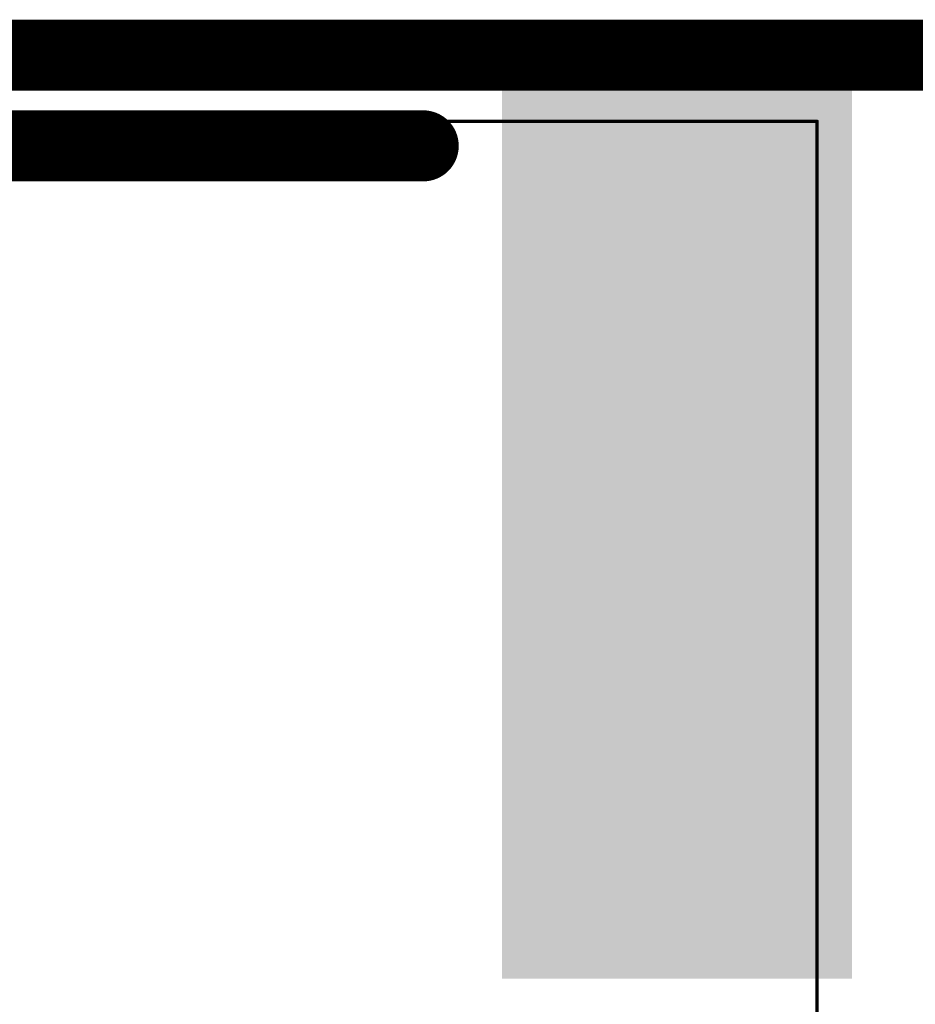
# Model space of a CAD drawing. Extents: x -35 to 35, y -57 to 81.
# Tile 116 of 153: x 24.71 to 27.27, y 51.56 to 54.38. Entities that reach past the tile are written whole.
import ezdxf

# ---------------------------------------------------------------- set-up
doc = ezdxf.new("R2010")
doc.units = 0
for name, color, linetype in [('1', 22, 'CONTINUOUS'), ('20', 253, 'CONTINUOUS'), ('21', 7, 'CONTINUOUS'), ('51', 53, 'CONTINUOUS')]:
    doc.layers.add(name, color=color, linetype=linetype)

# ---------------------------------------------------------------- blocks, each defined once
blk = doc.blocks.new('RECT')
blk.add_solid([(-0.5, -0.5), (0.5, -0.5), (-0.5, 0.5), (0.5, 0.5)])

msp = doc.modelspace()

# ---------------------------------------------------------------- linework, layer by layer
at = {"layer": '20', "const_width": 0.2032}
msp.add_lwpolyline([(29, 54.275), (-29, 54.275)], dxfattribs=at)
at = {"layer": '21', "const_width": 0.2032}
msp.add_lwpolyline([(25.86, 54.016), (19.86, 54.016)], dxfattribs=at)
at = {"layer": '21', "const_width": 0.1016}
msp.add_lwpolyline([(25.86, 53.9652, 1), (25.86, 54.0668)], format="xyb", dxfattribs=at)
at = {"layer": '51', "const_width": 0.01}
for points in [[(18.735, 54.086), (26.985, 54.086)], [(26.985, 54.086), (26.985, 50.036)]]:
    msp.add_lwpolyline(points, dxfattribs=at)
at = {"layer": '51', "const_width": 0.005}
for points in [[(26.9875, 54.086, 1), (26.9825, 54.086)], [(26.985, 54.0835, 1), (26.985, 54.0885)]]:
    msp.add_lwpolyline(points, format="xyb", dxfattribs=at)

# ---------------------------------------------------------------- block references
at = {"layer": '1', "xscale": 2.7, "rotation": 90}
msp.add_blockref('RECT', (26.585, 52.986), dxfattribs=at)
at = {"layer": '51', "xscale": 0.2, "yscale": 2.2, "rotation": 180}
msp.add_blockref('RECT', (26.585, 52.986), dxfattribs=at)

doc.saveas('drawing.dxf')
